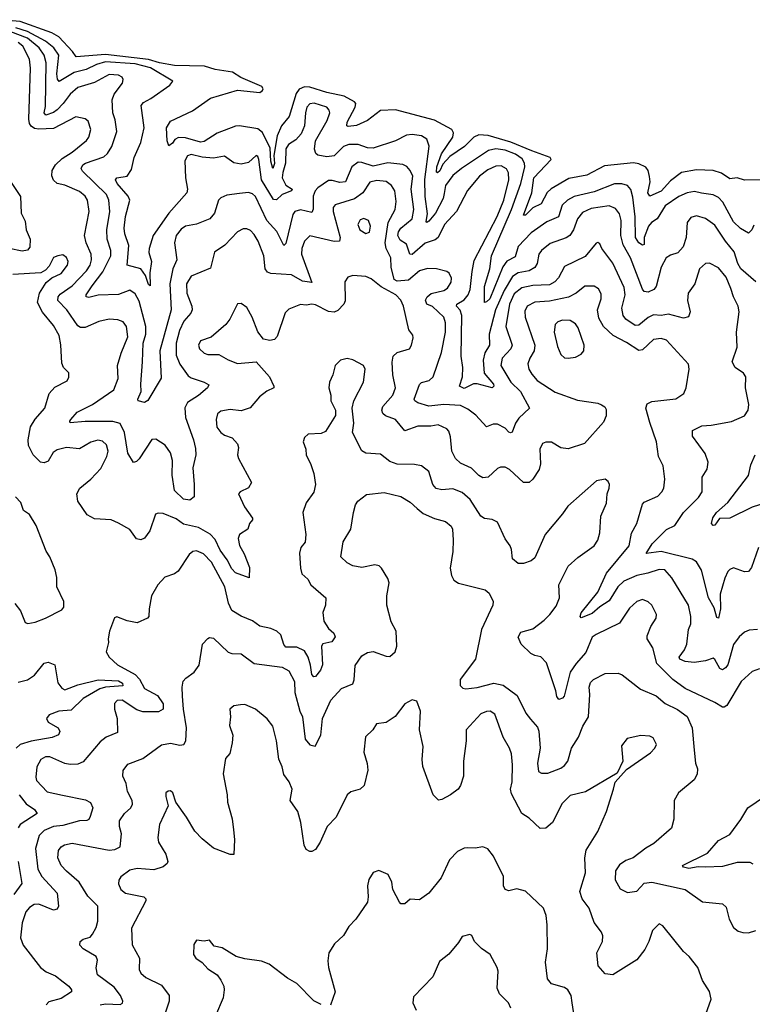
# Model space of a CAD drawing. Extents: x 2133461 to 2293071, y 753526 to 916327.
# Tile 195 of 256: x 2152392 to 2156336, y 877507 to 882807. Entities that reach past the tile are written whole.
import ezdxf

# ---------------------------------------------------------------- set-up
doc = ezdxf.new("R2010")
doc.units = 0

msp = doc.modelspace()

# ---------------------------------------------------------------- linework, layer by layer
at = {"layer": '0CON10XD'}
for points in [[(2156395, 881945.6), (2156295, 881942.9), (2156255, 881955.6), (2156215, 881949.4), (2156170.9, 881980.9), (2156125, 881994.7), (2156035, 881998.7), (2155955.2, 881984.8), (2155895, 881939.2), (2155845, 881883.7), (2155785, 881857.5), (2155774, 881875), (2155786.4, 881933.6), (2155783.6, 881963.6), (2155775.9, 881995.9), (2155762.8, 882012.8), (2155725, 882031.1), (2155696.2, 882036.2), (2155540.5, 882019.5), (2155445, 881969.8), (2155347.7, 881952.3), (2155253, 881897), (2155232.8, 881877.2), (2155198.8, 881815), (2155155.2, 881794.8), (2155115, 881753.8), (2155105, 881754), (2155150, 881875), (2155159.9, 881955), (2155254, 882055), (2155248, 882065), (2155148.6, 882101.4), (2155036.8, 882146.8), (2154915, 882183.5), (2154863.3, 882186.7), (2154837.1, 882175), (2154787.8, 882125), (2154708.8, 882071.2), (2154670.4, 882029.6), (2154655, 881993.6), (2154641.8, 881981.8), (2154636.9, 881986.9), (2154638.9, 882015), (2154663.9, 882085), (2154724.7, 882175), (2154727.6, 882197.6), (2154718.5, 882215), (2154625, 882266.2), (2154415, 882321.1), (2154335, 882317.1), (2154265, 882264.4), (2154205, 882236.5), (2154161.1, 882231.1), (2154154.3, 882235), (2154154.5, 882254.5), (2154197.7, 882335), (2154201.5, 882355), (2154195, 882364.3), (2154138.9, 882395), (2154045, 882414.2), (2153955, 882443.7), (2153925, 882444.8), (2153897.3, 882432.7), (2153881, 882409), (2153842.8, 882285), (2153801.2, 882235), (2153778.4, 882181.6), (2153759.7, 882075), (2153765, 882032.5), (2153755, 882006), (2153744.1, 882045), (2153741, 882115), (2153699.9, 882199.9), (2153675, 882219.4), (2153576, 882236), (2153555, 882233.5), (2153455, 882195.8), (2153385, 882150.2), (2153365, 882148.2), (2153285, 882171.3), (2153247.8, 882172.2), (2153227.5, 882162.5), (2153215, 882142.5), (2153195, 882127.5), (2153186, 882155), (2153182.7, 882225), (2153205, 882260.8), (2153323.6, 882316.4), (2153418.8, 882385), (2153565, 882426.8), (2153685, 882414.5), (2153699.2, 882425), (2153702.5, 882435), (2153696.4, 882446.4), (2153582.5, 882495), (2153537.5, 882525), (2153445, 882537.8), (2153386.5, 882556.5), (2153225, 882560.2), (2153145, 882574.3), (2153085, 882592.8), (2152855, 882618.6), (2152696.2, 882606.2), (2152676, 882636), (2152604.1, 882714.1), (2152566, 882736), (2152395, 882796.5), (2152285, 882806.7)], [(2156355, 881395.6), (2156275, 881465.4), (2156258.6, 881495), (2156237.9, 881557.9), (2156191.2, 881615), (2156135, 881701.2), (2156085, 881736), (2156035, 881750.4), (2156005, 881741.5), (2155986.2, 881715), (2155979.7, 881635), (2155963.9, 881585), (2155935, 881551.1), (2155895, 881540), (2155873.1, 881525), (2155846.2, 881475), (2155819.5, 881370.5), (2155805.7, 881355), (2155775, 881340), (2155755, 881343.1), (2155745.8, 881355.8), (2155681, 881525), (2155640.2, 881595), (2155627.7, 881645), (2155631.1, 881725), (2155621.4, 881761.4), (2155599.8, 881789.8), (2155565, 881804.7), (2155469.3, 881790.7), (2155421.7, 881768.3), (2155395.9, 881735), (2155373.5, 881675), (2155354, 881646), (2155335, 881632.5), (2155247.8, 881602.2), (2155200.8, 881565), (2155187.7, 881545), (2155177.7, 881495), (2155165, 881472.1), (2155135.2, 881454.8), (2155075.2, 881444.8), (2155045, 881423.6), (2155000.5, 881349.5), (2154954.2, 881245), (2154919.5, 881115), (2154921.4, 881055), (2154895.7, 881014.3), (2154888.2, 880975), (2154893.5, 880905), (2154943.6, 880845), (2154945.3, 880834.7), (2154935, 880824.7), (2154855, 880847.5), (2154835, 880846.1), (2154785, 880821.3), (2154760, 880835), (2154776.7, 880885), (2154777.3, 880935), (2154768.7, 880995), (2154772.5, 881215), (2154764, 881244), (2154743.5, 881265), (2154745.5, 881275), (2154785, 881299.5), (2154806.8, 881325), (2154816.9, 881355), (2154828.9, 881451.1), (2154839.5, 881510.5), (2154962.4, 881747.6), (2154997.9, 881835), (2155024.8, 881945), (2155023.3, 881983.3), (2155013.8, 882003.8), (2154985, 882019.7), (2154955, 882017.5), (2154911.7, 881998.3), (2154868.2, 881965), (2154803, 881887), (2154744.1, 881775), (2154678.6, 881705), (2154645.6, 881634.4), (2154628.7, 881621.3), (2154575, 881603.4), (2154505, 881542.3), (2154491.8, 881545), (2154475, 881598.2), (2154440.4, 881620.4), (2154428.1, 881645), (2154432.1, 881665), (2154445.1, 881684.9), (2154505.7, 881735), (2154513.8, 881785), (2154500.3, 881895), (2154508.2, 881965), (2154495, 881995.6), (2154477.4, 882017.4), (2154455, 882026.7), (2154375, 882036.5), (2154295, 882018.8), (2154235, 882038.8), (2154215, 882039.4), (2154180.9, 882015), (2154145.7, 881934.3), (2154115, 881929.7), (2154075, 881942), (2154055, 881941.5), (2153997.6, 881902.4), (2153983.4, 881885), (2153972.8, 881857.2), (2153972.6, 881787.4), (2153965, 881768.6), (2153905, 881783.4), (2153873.3, 881775), (2153862.7, 881757.3), (2153825, 881602.5), (2153815, 881592), (2153776.8, 881666.8), (2153722, 881725), (2153661.2, 881855), (2153645, 881869.6), (2153625, 881876.9), (2153575, 881871.8), (2153507, 881863), (2153475, 881848.6), (2153463.1, 881835), (2153440.8, 881765), (2153415.5, 881735), (2153345, 881705.3), (2153284.8, 881695.2), (2153261.5, 881678.5), (2153235.3, 881645), (2153225.3, 881605), (2153238.5, 881515), (2153216.9, 881465), (2153201, 881385), (2153208.1, 881245), (2153146.5, 881025), (2153153.6, 880876.4), (2153082.7, 880757.3), (2153064.3, 880745.7), (2153030.8, 880755), (2153028.1, 880765), (2153047.1, 880805), (2153044.6, 880844.6), (2153054.1, 880965), (2153057.7, 881065), (2153071.1, 881115), (2153072.4, 881155), (2153035, 881291.4), (2153015, 881331.5), (2152985, 881350.4), (2152925, 881328.2), (2152815, 881323.3), (2152765, 881312), (2152750.8, 881315), (2152750.9, 881325), (2152782.8, 881375), (2152839.9, 881450.1), (2152882.5, 881535), (2152883.7, 881565), (2152863.1, 881625), (2152860.8, 881675), (2152878.6, 881775), (2152871.8, 881835), (2152859.5, 881865), (2152730.7, 881990.7), (2152723.1, 882005), (2152732.5, 882025), (2152746.4, 882035), (2152845, 882069.2), (2152865, 882086.5), (2152888.4, 882125), (2152914.7, 882205), (2152907.1, 882267.1), (2152894.1, 882305), (2152890.4, 882375), (2152900.9, 882405), (2152945.5, 882465), (2152950, 882485), (2152945, 882496.9), (2152925, 882508.5), (2152875, 882512.5), (2152795, 882467.9), (2152705, 882442.6), (2152663.7, 882406.3), (2152627.4, 882355), (2152595, 882322.4), (2152575, 882307.3), (2152533.2, 882293.2), (2152523.8, 882305), (2152531.3, 882338.7), (2152534.8, 882575), (2152523.5, 882615), (2152496.6, 882655), (2152435, 882707.1), (2152345, 882741.8)], [(2153977.7, 882357.7), (2153955, 882354.6), (2153938.4, 882335), (2153930.3, 882305), (2153925.3, 882234.7), (2153908.4, 882191.6), (2153879.4, 882160.6), (2153839.6, 882135), (2153825, 882112), (2153823.8, 882035), (2153808.4, 881985), (2153806.2, 881955), (2153825, 881915.2), (2153858.8, 881895), (2153855.6, 881885), (2153805.7, 881865), (2153775, 881837), (2153758.7, 881838.7), (2153694.3, 881945), (2153679.2, 882055), (2153675, 882070), (2153665, 882075.8), (2153625, 882038.6), (2153585, 882028.5), (2153545, 882035.6), (2153495, 882072.9), (2153435, 882061.1), (2153375, 882066.8), (2153315, 882081.5), (2153295, 882074.4), (2153282.2, 882047.8), (2153285.4, 881955), (2153295.5, 881895), (2153292.2, 881875), (2153195, 881766.1), (2153111.1, 881645), (2153089.3, 881575), (2153087, 881553), (2153101.6, 881505), (2153093.8, 881445), (2153095, 881374), (2153085, 881380.8), (2153070.2, 881430.2), (2153045.2, 881465.2), (2152971.9, 881485), (2152980.9, 881590.9), (2152958.8, 881655), (2152954.8, 881685), (2152962.9, 881747.1), (2152985.3, 881835.3), (2152977, 881857), (2152917.9, 881925), (2152908.5, 881945), (2152915, 881955.4), (2152970.8, 881965), (2152995, 882000), (2153009.2, 882065), (2153044.7, 882145), (2153062.1, 882225), (2153046.5, 882345), (2153059.3, 882360.7), (2153098.2, 882381.8), (2153201.2, 882455), (2153216.2, 882475), (2153096.9, 882546.9), (2153015, 882569.5), (2152855, 882579.1), (2152805.3, 882564.7), (2152750.9, 882539.1), (2152685, 882523.1), (2152605, 882473.8), (2152595.7, 882485.7), (2152592.8, 882515), (2152602.6, 882615), (2152576, 882655), (2152531.1, 882691.1), (2152435, 882742.6), (2152372.6, 882762.6)], [(2156370, 879965), (2156331.9, 879858.1), (2156315, 879836.2), (2156295, 879835.8), (2156235, 879856.2), (2156215, 879848), (2156205, 879836.2), (2156188.3, 879801.7), (2156164.1, 879715), (2156165.3, 879635.3), (2156155, 879586.2), (2156145, 879590), (2156131.4, 879641.4), (2156100.7, 879695), (2156063.6, 879843.6), (2156035, 879888.9), (2156012.5, 879902.5), (2155845, 879945.2), (2155764, 879934), (2155797.7, 879985), (2155875, 880062.7), (2155919.2, 880085), (2155966, 880154), (2156046.9, 880235), (2156066.4, 880265), (2156065.8, 880345), (2156092.8, 880387.2), (2156098.9, 880425), (2156082.5, 880472.5), (2156014, 880565), (2156013.8, 880595), (2156065, 880621.5), (2156115, 880623.8), (2156225, 880644.6), (2156295, 880674.3), (2156313.1, 880705), (2156316.7, 880735), (2156300, 880825), (2156300.6, 880885), (2156289.2, 880905), (2156244, 880935), (2156228.1, 880965), (2156255.5, 881045), (2156251.5, 881125), (2156265.4, 881235), (2156259.6, 881265), (2156234.3, 881314.3), (2156220.5, 881360.5), (2156195, 881420), (2156155, 881470.6), (2156105.5, 881495.5), (2156085, 881494.3), (2156051.9, 881465), (2156027.3, 881385), (2155990.6, 881335), (2155987.5, 881295), (2156001.5, 881235), (2155991.9, 881208.1), (2155965, 881199.4), (2155885, 881222.5), (2155845, 881214.7), (2155805, 881218.6), (2155775, 881204.7), (2155725, 881162.1), (2155705, 881161.1), (2155655.5, 881195), (2155640.4, 881215), (2155634.7, 881254.7), (2155652.7, 881325), (2155646.2, 881365), (2155586.3, 881496.3), (2155527.1, 881575), (2155515, 881600), (2155505, 881606.7), (2155495, 881603.8), (2155437.4, 881532.6), (2155325, 881478.9), (2155293.1, 881416.9), (2155272.7, 881395), (2155245, 881379.7), (2155155, 881376.4), (2155095, 881363.5), (2155055, 881331.4), (2155028.3, 881275), (2155010.2, 881155), (2155044.3, 881055), (2155036.6, 881035), (2154990.3, 880985), (2154983.1, 880945), (2155036.7, 880855), (2155088.8, 880805), (2155137.1, 880715), (2155078.6, 880661.4), (2155061.4, 880635), (2155042.9, 880587.1), (2155035, 880582.2), (2155025, 880587.5), (2155005, 880607.7), (2154965, 880629.2), (2154940.4, 880629.6), (2154905, 880616), (2154848, 880678), (2154805, 880709.8), (2154765, 880730.2), (2154675, 880736.2), (2154595, 880727.3), (2154535, 880743.9), (2154519.5, 880755), (2154516.2, 880765), (2154545, 880844), (2154555, 880854.4), (2154596, 880865), (2154618.1, 880885), (2154663.8, 881015), (2154685.3, 881125), (2154684.7, 881175), (2154675.3, 881205), (2154615, 881263.8), (2154585, 881275.6), (2154577.6, 881297.6), (2154586.2, 881315), (2154607.5, 881332.5), (2154675, 881349.1), (2154695, 881361.1), (2154715, 881393.8), (2154717.8, 881415), (2154705, 881442), (2154692.2, 881452.2), (2154635.4, 881465.4), (2154586.9, 881466.9), (2154545, 881455.3), (2154485.5, 881404.5), (2154425, 881400.2), (2154408.2, 881408.2), (2154392.3, 881475), (2154391, 881525), (2154365.7, 881575.7), (2154359.5, 881605), (2154376.2, 881715), (2154412.9, 881785), (2154419, 881829), (2154412.7, 881885), (2154394.8, 881914.8), (2154365, 881935.3), (2154315, 881941.6), (2154278, 881932), (2154239.1, 881875), (2154195, 881843.2), (2154090.1, 881809.9), (2154080.8, 881795), (2154080.6, 881775), (2154118, 881635), (2154114.6, 881615.4), (2154085, 881612.9), (2153955, 881642.5), (2153926.2, 881615), (2153910.8, 881575), (2153909.7, 881545), (2153965, 881392.2), (2153915, 881400), (2153855, 881433.4), (2153745, 881440.5), (2153727.1, 881447.1), (2153714.6, 881465), (2153706.2, 881536.2), (2153676.6, 881615), (2153655, 881650), (2153635, 881671.5), (2153615, 881681.1), (2153595, 881680.6), (2153564.7, 881665.3), (2153496.2, 881593.8), (2153440.8, 881555), (2153420.5, 881469.5), (2153315, 881426.8), (2153290.3, 881385), (2153292.9, 881335), (2153320, 881265), (2153321.2, 881245), (2153313.6, 881226.4), (2153276.4, 881183.6), (2153253.4, 881133.4), (2153235.7, 881065), (2153235, 881001.2), (2153255, 880953.3), (2153300.3, 880890.3), (2153315, 880878.9), (2153386.2, 880855), (2153410.7, 880840.7), (2153403.1, 880825), (2153355, 880784.5), (2153295, 880747.1), (2153282.1, 880717.9), (2153285.4, 880665), (2153328.5, 880545), (2153338.8, 880498.8), (2153340.4, 880465), (2153324.4, 880395), (2153332.3, 880305), (2153332.3, 880237.7), (2153309.1, 880220.9), (2153275, 880225.5), (2153225, 880272.1), (2153214.1, 880355), (2153214.2, 880435), (2153203.6, 880475), (2153175, 880516), (2153125, 880548.5), (2153103.2, 880546.8), (2153035, 880442.5), (2153022.1, 880427.9), (2153005, 880424), (2152975, 880473.8), (2152957.5, 880585), (2152932.9, 880632.9), (2152893.8, 880643.8), (2152745, 880644.3), (2152665, 880636.7), (2152661.9, 880645), (2152667.8, 880655), (2152702.5, 880695), (2152785, 880735.5), (2152899.6, 880815), (2152922.7, 880875), (2152918.9, 880945), (2152938.9, 881011.1), (2152975, 881100), (2152967.1, 881155), (2152950.2, 881180.2), (2152921.3, 881191.3), (2152875, 881195.3), (2152818, 881182), (2152745, 881150), (2152719.3, 881149.3), (2152705, 881158.5), (2152646.4, 881245), (2152598.4, 881295), (2152600.5, 881315), (2152610.6, 881329.4), (2152675, 881373.9), (2152751.8, 881455), (2152771.1, 881485), (2152779.5, 881515), (2152777.6, 881545), (2152750.3, 881605), (2152742, 881645), (2152766.6, 881775), (2152757.5, 881835), (2152745, 881856.2), (2152715, 881882.3), (2152635, 881915.3), (2152594.8, 881924.8), (2152575, 881943.6), (2152565, 881966.7), (2152566.5, 881995), (2152585.3, 882025), (2152621.3, 882058.7), (2152675, 882093.8), (2152752.9, 882157.1), (2152765.5, 882175), (2152775.5, 882215), (2152760.8, 882260.8), (2152745, 882273.5), (2152695, 882283.5), (2152575, 882220.4), (2152495, 882217.5), (2152471.9, 882221.9), (2152453.8, 882233.8), (2152445, 882247.1), (2152441.1, 882271.1), (2152450.5, 882545), (2152444.8, 882594.8), (2152408.6, 882665), (2152385, 882683.7)], [(2156345, 881700), (2156333.1, 881675), (2156315, 881657.5), (2156272.4, 881682.4), (2156235, 881718), (2156176.8, 881825), (2156155, 881850.3), (2156125, 881864.7), (2156062.8, 881872.8), (2156025, 881881.8), (2155985, 881874.1), (2155941.1, 881855), (2155867.7, 881805), (2155824.7, 881735.3), (2155794.4, 881715), (2155777.8, 881695), (2155753.5, 881635), (2155754.1, 881595.9), (2155745, 881592.7), (2155725, 881606.2), (2155707.1, 881635), (2155705.7, 881745), (2155692.2, 881852.2), (2155681.9, 881891.9), (2155664.1, 881914.1), (2155634.1, 881924.1), (2155595, 881923.5), (2155485, 881880), (2155376.9, 881855), (2155341.5, 881835), (2155312.3, 881807.7), (2155292.7, 881745), (2155231, 881719), (2155145, 881659.1), (2155075, 881586.4), (2155059.1, 881530.9), (2155015, 881506.8), (2154993.3, 881476.7), (2154922.5, 881305), (2154905, 881287.5), (2154894, 881285), (2154895, 881370), (2154922.5, 881465), (2154933, 881535), (2155040.5, 881785), (2155089.3, 881925), (2155110.9, 882015), (2155109.8, 882035), (2155097.2, 882057.2), (2155062.3, 882082.3), (2155005, 882105.2), (2154955, 882112.3), (2154916.5, 882103.5), (2154770, 882005), (2154725, 881967.9), (2154685, 881914.4), (2154678.1, 881871.9), (2154672.7, 881845), (2154631.3, 881765), (2154595, 881723.2), (2154585, 881715.8), (2154580.8, 881720.8), (2154587.6, 881762.4), (2154574.5, 881855), (2154573, 881947), (2154596.6, 882126.6), (2154585, 882164.3), (2154555, 882181.5), (2154505, 882188.9), (2154475, 882184.6), (2154415, 882154.6), (2154295, 882115.3), (2154265, 882116.5), (2154215, 882134.3), (2154165, 882134.3), (2154135, 882123.3), (2154085, 882074.6), (2154045, 882069.3), (2153997.4, 882077.4), (2153986.7, 882086.7), (2153980.2, 882110.2), (2153984.5, 882155), (2154048.4, 882265), (2154061.8, 882305), (2154058.9, 882318.9), (2154045.6, 882335.6), (2153977.7, 882357.7)], [(2152328.2, 881958.2), (2152396.6, 881855), (2152401.3, 881765), (2152422.3, 881722.3), (2152428, 881675), (2152448.2, 881625), (2152448, 881582), (2152434.1, 881565.9), (2152405, 881560.4), (2152335, 881574.7)], [(2154255, 881655.8), (2154275, 881663.8), (2154281.5, 881695), (2154270.8, 881725), (2154245, 881736.9), (2154225, 881729.2), (2154213.5, 881705), (2154224.4, 881675), (2154255, 881655.8)], [(2156365, 879524.4), (2156319.1, 879520.9), (2156295, 879510), (2156265.4, 879484.6), (2156235, 879444.3), (2156204.4, 879335), (2156192.3, 879317.7), (2156175, 879308.1), (2156161.4, 879315), (2156135, 879363.3), (2156125, 879369.4), (2156083.7, 879356.3), (2156022.8, 879347.2), (2155975, 879352.6), (2155946.9, 879365), (2155942.5, 879375), (2155971.6, 879415), (2155984.1, 879445), (2155993.5, 879525), (2156005.6, 879555), (2156004.5, 879595), (2155992.1, 879655), (2155902.8, 879802.8), (2155865.6, 879845), (2155835, 879846.7), (2155773.1, 879826.9), (2155715, 879814.8), (2155645, 879784.3), (2155613.2, 879755), (2155565, 879678.9), (2155515, 879646.3), (2155475, 879610.7), (2155415, 879588), (2155410, 879595), (2155415.6, 879615), (2155504.5, 879725), (2155551.7, 879828.3), (2155673.3, 879975), (2155686.2, 880043.8), (2155714.3, 880095), (2155745, 880198.8), (2155755, 880209.2), (2155828.3, 880241.7), (2155850, 880265), (2155859.4, 880285), (2155865.7, 880334.3), (2155855.5, 880405.5), (2155831.5, 880455), (2155821.1, 880535), (2155785, 880638.8), (2155763.1, 880715), (2155771.1, 880738.9), (2155795, 880751.1), (2155925, 880765.6), (2155966.9, 880795), (2155980.4, 880825), (2155996.4, 880925), (2155992, 880952), (2155875, 881081.5), (2155845, 881090.4), (2155805, 881086.2), (2155745, 881030), (2155725, 881026.5), (2155659.3, 881069.3), (2155586.4, 881106.4), (2155534.6, 881155), (2155509.7, 881199.7), (2155503.5, 881245), (2155522.1, 881305), (2155521.8, 881331.8), (2155507.8, 881357.8), (2155485, 881371.9), (2155435, 881372.2), (2155388.1, 881335), (2155346, 881314), (2155245, 881292.2), (2155165, 881286.6), (2155124.3, 881265.7), (2155112.6, 881237.4), (2155114, 881205), (2155165.3, 881055), (2155162.7, 881025), (2155138.2, 880985), (2155128.2, 880955), (2155133.8, 880925), (2155148.7, 880898.7), (2155177.8, 880865), (2155275, 880802.7), (2155395, 880759.4), (2155505, 880742.5), (2155524.5, 880734.5), (2155542.5, 880722.5), (2155549.2, 880709.2), (2155549.2, 880675), (2155535, 880640), (2155433.8, 880525), (2155345, 880497.3), (2155305, 880502.2), (2155255, 880532.5), (2155225, 880532.9), (2155206.2, 880525), (2155193.3, 880495), (2155195.6, 880415.6), (2155189.4, 880385), (2155155, 880334), (2155135, 880315.8), (2155105, 880315.7), (2155030, 880385), (2155005, 880397.5), (2154981.5, 880398.5), (2154965, 880390.6), (2154915, 880344.3), (2154885, 880341.5), (2154864.2, 880354.2), (2154825, 880393.5), (2154765, 880420.6), (2154738.9, 880445), (2154718.5, 880485), (2154711.5, 880561.5), (2154702.4, 880592.4), (2154691.2, 880605), (2154645, 880626.5), (2154605, 880618.9), (2154535, 880618.6), (2154465, 880594.5), (2154415, 880654.5), (2154362, 880675), (2154346.9, 880686.9), (2154341.5, 880705), (2154347.1, 880725), (2154400.4, 880785), (2154416.1, 880825), (2154400.6, 880895), (2154396.7, 880963.3), (2154402.5, 880995), (2154424.7, 881015.3), (2154490, 881035), (2154501.9, 881055), (2154510.8, 881095), (2154508.3, 881108.3), (2154486.6, 881136.6), (2154458, 881265), (2154445, 881297.1), (2154416.9, 881325), (2154338.8, 881368.8), (2154285, 881411.4), (2154255, 881424.3), (2154185, 881429.2), (2154158.8, 881421.2), (2154142.9, 881395), (2154145, 881293.3), (2154136.7, 881275), (2154105, 881240.6), (2154085, 881231.8), (2154055, 881235.5), (2153985, 881272.2), (2153965, 881276.4), (2153935, 881270), (2153905, 881273.8), (2153840.6, 881249.4), (2153821.1, 881228.9), (2153778.8, 881101.2), (2153765, 881086.2), (2153739.5, 881080.5), (2153705, 881088), (2153675, 881126), (2153644.2, 881205.8), (2153615, 881257.1), (2153585, 881278.8), (2153565, 881277.5), (2153524.3, 881195), (2153503, 881167), (2153422.9, 881097.1), (2153365, 881078.1), (2153354.5, 881055), (2153360.6, 881035), (2153385, 881011.1), (2153405, 881004.5), (2153464.1, 881004.1), (2153515.3, 880975.3), (2153565, 880955.5), (2153665, 880965.8), (2153737.5, 880885), (2153761.2, 880835), (2153760, 880825), (2153722.8, 880807.2), (2153684, 880776), (2153632.8, 880717.2), (2153585, 880700.6), (2153525, 880708.2), (2153475, 880700), (2153458.1, 880685), (2153449.6, 880655), (2153454, 880614), (2153475, 880585.7), (2153495, 880570), (2153536.4, 880556.4), (2153564.4, 880524.4), (2153570, 880505), (2153564.4, 880465), (2153571.1, 880445), (2153640, 880315), (2153625, 880287.5), (2153580, 880265), (2153571.2, 880255), (2153602.5, 880185), (2153645.9, 880124.1), (2153646.2, 880115), (2153628.8, 880095), (2153620.8, 880065), (2153575.7, 880035), (2153568.2, 880015), (2153576, 879976), (2153601.7, 879931.7), (2153628.9, 879858.9), (2153627, 879803), (2153555, 879830), (2153535, 879850.9), (2153510.1, 879900.1), (2153471.8, 879951.8), (2153445, 880008.2), (2153418.3, 880038.3), (2153355, 880073.3), (2153275, 880091.3), (2153235, 880120.9), (2153165, 880148.9), (2153138.8, 880151.2), (2153124.4, 880145.6), (2153092.9, 880055), (2153065, 880016.2), (2153045, 880008), (2153022.1, 880012.1), (2152985, 880062.5), (2152925, 880097.1), (2152885, 880114.2), (2152795, 880119.4), (2152755, 880141.9), (2152704.7, 880214.7), (2152700.6, 880255), (2152715.6, 880285), (2152775, 880333.3), (2152829.4, 880390.6), (2152862.3, 880455), (2152868.4, 880485), (2152859.1, 880519.1), (2152838.4, 880538.4), (2152813.8, 880543.8), (2152775, 880532.7), (2152715, 880497.5), (2152645, 880503.5), (2152595, 880491.9), (2152573, 880477), (2152545, 880430), (2152525, 880421.2), (2152505, 880424.3), (2152464.3, 880464.3), (2152440.4, 880515), (2152438.2, 880545), (2152450.7, 880615), (2152475, 880656.5), (2152528.5, 880715), (2152551.4, 880795), (2152581.3, 880828.7), (2152647.3, 880862.7), (2152657.7, 880882.3), (2152656.8, 880906.8), (2152629.2, 880935), (2152618.9, 880958.9), (2152614, 881056), (2152605, 881107.1), (2152575, 881160), (2152515, 881232.9), (2152488.1, 881285), (2152500, 881335), (2152535, 881392.5), (2152565, 881418), (2152615, 881440.5), (2152649.5, 881485), (2152653.3, 881505), (2152645, 881527.1), (2152625, 881540.8), (2152597.5, 881535), (2152575, 881527.5), (2152550.5, 881479.5), (2152531.8, 881458.2), (2152506.1, 881443.9), (2152355.3, 881435.3)], [(2155345, 880984.4), (2155385, 880990.6), (2155415, 881006), (2155430, 881025), (2155431.9, 881055), (2155398.3, 881148.3), (2155385, 881169.2), (2155355, 881188.5), (2155315, 881190), (2155289.1, 881180.9), (2155275, 881165.8), (2155269.2, 881125), (2155288.1, 881048.1), (2155305.4, 881005.4), (2155325, 880987.1), (2155345, 880984.4)], [(2154936.7, 880116.7), (2154895, 880121.4), (2154875, 880134.3), (2154818, 880225), (2154775, 880262.7), (2154725, 880281.8), (2154665, 880276.8), (2154634.3, 880284.3), (2154617.1, 880305), (2154595.5, 880375), (2154556, 880406), (2154517.4, 880412.6), (2154424.1, 880414.1), (2154385, 880429.4), (2154335, 880468.6), (2154255, 880473.6), (2154235, 880485.6), (2154184.5, 880585), (2154190.9, 880635), (2154183.1, 880715), (2154191.4, 880755), (2154243.5, 880855), (2154251.4, 880925), (2154243.3, 880945), (2154185, 880976), (2154155, 880982.5), (2154120, 880975), (2154091.2, 880945), (2154078.6, 880895), (2154060, 880855), (2154057.1, 880825), (2154067.5, 880785), (2154067.5, 880755), (2154093.3, 880705), (2154093.3, 880676.7), (2154039.1, 880590.9), (2154015, 880578.6), (2153945, 880576.2), (2153925, 880558.8), (2153917.8, 880535), (2153932.2, 880495), (2153935, 880463.3), (2153958.7, 880418.7), (2153975.6, 880365), (2153985.6, 880305), (2153975, 880263.3), (2153933.9, 880206.1), (2153917.1, 880155), (2153932.5, 880035), (2153930, 879995), (2153905.8, 879965), (2153898.9, 879935), (2153904.2, 879855), (2153912, 879825), (2153944.3, 879795), (2153960.6, 879765), (2154041.2, 879695), (2154039.2, 879655), (2154024.4, 879615.6), (2154029.5, 879569.5), (2154055, 879530), (2154083.8, 879505), (2154091.2, 879485), (2154072.2, 879457.8), (2154025, 879446.7), (2154017.5, 879435), (2154022.5, 879335), (2154012.3, 879305), (2153985, 879271.4), (2153975, 879269.2), (2153965, 879282), (2153958, 879332), (2153945.8, 879375), (2153925, 879410), (2153885, 879429.1), (2153825, 879429.5), (2153814.2, 879444.2), (2153798.5, 879495), (2153777.5, 879515), (2153745, 879530), (2153685, 879543.1), (2153645, 879571.4), (2153585.5, 879595.5), (2153535, 879626.9), (2153515.7, 879665.7), (2153496.9, 879755), (2153425, 879887.5), (2153382.4, 879932.4), (2153345, 879947.9), (2153325, 879944.5), (2153305, 879928.1), (2153245, 879839.2), (2153225, 879824.3), (2153174.6, 879805.4), (2153135.5, 879764.5), (2153102.9, 879705), (2153088.6, 879635), (2153087.5, 879595), (2153080, 879585), (2153025, 879561.2), (2152970.7, 879570.7), (2152915, 879592.5), (2152903.3, 879586.7), (2152876, 879515), (2152868.8, 879475), (2152871.2, 879455), (2152858.8, 879405), (2152873.8, 879375), (2152919.2, 879335), (2153015, 879282.5), (2153037.9, 879257.9), (2153065, 879207.1), (2153135, 879169.3), (2153164.1, 879125), (2153164.6, 879095.4), (2153139.3, 879080.7), (2153055, 879081), (2153022.3, 879092.3), (2152945, 879143.3), (2152917, 879143), (2152902.9, 879127.1), (2152902.5, 879095), (2152918.1, 879045), (2152919.7, 878970.3), (2152857.5, 878945), (2152825, 878920.5), (2152735, 878813.1), (2152705, 878799.5), (2152665, 878797.1), (2152635, 878802.9), (2152555, 878839.4), (2152531.3, 878838.7), (2152506.5, 878825), (2152485.3, 878785), (2152479.2, 878729.2), (2152482.7, 878712.7), (2152540.3, 878650.3), (2152622.9, 878632.9), (2152746.9, 878606.9), (2152772.8, 878592.8), (2152785.5, 878565), (2152772.5, 878517.5), (2152765, 878502), (2152753.3, 878496.7), (2152715, 878494.1), (2152625, 878470.4), (2152575, 878464.2), (2152525, 878441.8), (2152497.5, 878415), (2152477.8, 878345), (2152489.7, 878235), (2152512, 878195), (2152593.6, 878105), (2152602.2, 878035), (2152595, 878019.2), (2152575, 878013.5), (2152495, 878046.8), (2152470.8, 878045), (2152445, 878029.1), (2152425.3, 878004.7), (2152406.4, 877945), (2152397.5, 877865), (2152411.8, 877825), (2152503.9, 877705), (2152535, 877681.1), (2152585, 877660.5), (2152627.3, 877627.3), (2152657.8, 877605), (2152671.4, 877585), (2152670.8, 877575), (2152615, 877538.9), (2152549.5, 877520.5), (2152535.6, 877505)], [(2156415, 880208.8), (2156335, 880183.5), (2156215, 880124.1), (2156158.9, 880121.1), (2156135, 880086.2), (2156125, 880084.2), (2156115.9, 880095.9), (2156124.4, 880125), (2156142.7, 880155), (2156205, 880208.6), (2156315, 880354), (2156328.7, 880411.3), (2156352.5, 880465)], [(2156375, 879312.1), (2156335, 879298.5), (2156275.6, 879245), (2156198.6, 879115), (2156185, 879105.8), (2156175, 879107.1), (2156135, 879131.9), (2155975, 879207.3), (2155908.5, 879255), (2155822, 879342), (2155800.6, 879425), (2155770, 879475), (2155769.4, 879490.6), (2155790.2, 879539.8), (2155818.9, 879585), (2155820, 879605), (2155795.6, 879655), (2155775, 879674.3), (2155745, 879686.7), (2155714, 879675), (2155675, 879640), (2155621.8, 879558.2), (2155495, 879498.5), (2155475, 879482.9), (2155439.4, 879400.6), (2155387.7, 879342.3), (2155355, 879294.3), (2155322.9, 879165), (2155315, 879154.2), (2155295, 879148), (2155283.3, 879163.3), (2155278.6, 879195), (2155228.5, 879345), (2155198, 879378), (2155165, 879383.9), (2155144.8, 879394.8), (2155091.6, 879445), (2155076.2, 879483.8), (2155090.6, 879509.4), (2155155, 879528.9), (2155215.4, 879575), (2155246.9, 879605), (2155279.6, 879650.4), (2155298.2, 879695), (2155294.4, 879765), (2155344.3, 879865.7), (2155397.5, 879912.5), (2155484.6, 879975.4), (2155505.4, 880004.6), (2155515.3, 880044.7), (2155521.1, 880135), (2155550.6, 880205), (2155555.7, 880255), (2155565.8, 880285), (2155568, 880305), (2155561.2, 880321.2), (2155543.8, 880333.8), (2155496.7, 880325), (2155342.4, 880187.6), (2155315, 880146.2), (2155221.9, 880035), (2155165, 879910.8), (2155146, 879895), (2155105, 879880.6), (2155075, 879880.6), (2155046, 879905), (2155040.8, 879955), (2155032.5, 879975), (2155005, 880012), (2154965, 880102), (2154936.7, 880116.7)], [(2154193, 879253), (2154198.7, 879331.3), (2154235, 879382.3), (2154265, 879400.4), (2154295, 879406.9), (2154365, 879380.6), (2154385, 879380), (2154414.3, 879405), (2154423.1, 879435), (2154420, 879515), (2154391.9, 879565), (2154369.2, 879655), (2154368.6, 879705), (2154381.5, 879775), (2154375, 879798.8), (2154340.8, 879855), (2154327.5, 879867.5), (2154305, 879873.1), (2154235, 879858.9), (2154185, 879867.8), (2154155, 879883.3), (2154121.9, 879915), (2154134.5, 879995.5), (2154175.8, 880065), (2154188.6, 880155), (2154200.8, 880195), (2154213.3, 880215), (2154259.7, 880250.3), (2154355, 880262.2), (2154445, 880241.1), (2154495, 880209.4), (2154531.9, 880175), (2154565, 880148.8), (2154625, 880121.5), (2154685.4, 880105.4), (2154715, 880081.2), (2154721.9, 880065), (2154725.8, 880005), (2154724, 879945), (2154710, 879855), (2154717.5, 879815), (2154729.7, 879789.7), (2154754.4, 879774.4), (2154898.3, 879738.3), (2154919.7, 879719.7), (2154942, 879675), (2154939.2, 879655), (2154878.8, 879525), (2154846, 879365), (2154764, 879255), (2154763, 879223), (2154778.8, 879208.8), (2154795, 879204.3), (2154855, 879211.5), (2154945, 879236.3), (2154995.2, 879225.2), (2155069.8, 879169.8), (2155116.7, 879075), (2155142.1, 879042.1), (2155179.5, 878999.5), (2155186.7, 878976.7), (2155193.5, 878885), (2155180, 878805), (2155185, 878760), (2155200.7, 878750.7), (2155235, 878751.4), (2155305, 878778.9), (2155325, 878791.9), (2155343.8, 878815), (2155362.1, 878885), (2155400, 878945), (2155424.5, 879005), (2155453.8, 879055), (2155461.8, 879175), (2155458.5, 879215), (2155465, 879238.6), (2155481.4, 879255), (2155545, 879287.8), (2155615, 879290), (2155635, 879280.8), (2155734, 879204), (2155818.2, 879168.2), (2155866.9, 879126.9), (2155934, 879094), (2155985.6, 879055.6), (2156012.8, 878995), (2156022.5, 878875), (2156030.8, 878805), (2156041.2, 878775), (2156038.8, 878745), (2156023.3, 878715), (2155939.2, 878645), (2155915.8, 878605), (2155914.1, 878504.1), (2155900.6, 878455), (2155807, 878373), (2155762.2, 878347.8), (2155695, 878296.4), (2155655, 878281.5), (2155622.2, 878257.8), (2155599.4, 878225), (2155597.8, 878177.8), (2155625, 878129.2), (2155665, 878108.5), (2155714.5, 878115.5), (2155755, 878160), (2155795.4, 878164.6), (2155974.7, 878124.7), (2156068.2, 878058.2), (2156175, 878047.5), (2156195, 878030), (2156211.1, 877965), (2156235, 877921.2), (2156260.3, 877900.3), (2156286, 877894), (2156315, 877892.5), (2156355, 877904.3)], [(2152436.7, 879556.7), (2152475, 879564.4), (2152532, 879585), (2152618.8, 879631.2), (2152630, 879645), (2152630.8, 879675), (2152592, 879755), (2152592.5, 879805), (2152583.1, 879845), (2152555.5, 879915), (2152535, 879946), (2152481.8, 880085), (2152445, 880143.1), (2152413.1, 880165), (2152398.3, 880208.3), (2152369.1, 880239.1)], [(2152365.6, 879665), (2152396.9, 879625), (2152422, 879562), (2152436.7, 879556.7)], [(2152825, 877504), (2152855, 877509.7), (2152933.1, 877506.9), (2152946.1, 877513.9), (2152948.2, 877525), (2152935.4, 877555), (2152900.3, 877600.3), (2152811.4, 877665), (2152804.2, 877704.2), (2152812, 877745), (2152804, 877765), (2152733.8, 877805), (2152716.2, 877825), (2152718.8, 877845), (2152735, 877857.1), (2152771.1, 877868.9), (2152785, 877884), (2152805, 877921.2), (2152813.1, 877955), (2152813.3, 878035), (2152759.8, 878089.8), (2152713.1, 878165), (2152643.6, 878223.6), (2152616.5, 878255), (2152597.3, 878295), (2152600.9, 878335), (2152616, 878354), (2152634.2, 878365), (2152675, 878374.6), (2152875, 878337.7), (2152905, 878340.8), (2152932.9, 878355), (2152940, 878425), (2152929.5, 878465), (2152930.5, 878495), (2152955.9, 878534.1), (2152990, 878565), (2152999.1, 878585), (2152997.3, 878605), (2152972.4, 878652.4), (2152965.6, 878695), (2152948.5, 878735), (2152950, 878765), (2152975, 878800), (2153055, 878830), (2153155, 878903.2), (2153205, 878912.9), (2153255, 878901.4), (2153275.8, 878905), (2153286.7, 878925), (2153290.8, 878995), (2153273.8, 879095), (2153269.2, 879165), (2153267.5, 879215), (2153273.1, 879246.9), (2153286.6, 879263.4), (2153331.2, 879295), (2153357.9, 879332.1), (2153376.7, 879445), (2153405, 879476.7), (2153415, 879481.2), (2153435, 879478), (2153515, 879402.9), (2153535, 879395.6), (2153585, 879394), (2153655, 879341.4), (2153805, 879321.1), (2153841.7, 879301.7), (2153872.7, 879245), (2153874.2, 879185), (2153900.9, 879085), (2153915.5, 879055), (2153928.9, 878935), (2153955, 878904), (2153983.6, 878896.4), (2154014.4, 878955), (2154023.1, 879045), (2154067.5, 879145), (2154125, 879206.7), (2154185, 879232.9), (2154193, 879253)], [(2152385, 879240.9), (2152435, 879254), (2152471.7, 879278.3), (2152525, 879342.9), (2152545, 879349.5), (2152580.8, 879335), (2152598, 879238), (2152619.3, 879209.3), (2152635, 879200), (2152705, 879227.5), (2152815, 879253.5), (2152925, 879248.5), (2152945.8, 879235), (2152948.4, 879221.6), (2152855, 879214.1), (2152824.3, 879205.7), (2152735, 879153.8), (2152670.4, 879089.6), (2152603.8, 879085), (2152552, 879065), (2152536, 879045), (2152545, 879026.2), (2152600, 878995), (2152608.8, 878975), (2152601.7, 878958.3), (2152567.6, 878942.4), (2152455, 878923.3), (2152395, 878906.4), (2152373.4, 878886.6)], [(2156086.7, 877455), (2156114.2, 877535), (2156105.7, 877575.7), (2156068.6, 877635), (2156042.5, 877705), (2155995.8, 877765), (2155965, 877792), (2155855, 877928.8), (2155835, 877941.2), (2155799.2, 877905), (2155779.4, 877845), (2155757.6, 877802.4), (2155715, 877747.1), (2155585, 877665.7), (2155545, 877670.8), (2155505.6, 877715), (2155498.6, 877785), (2155530, 877845), (2155531.9, 877875), (2155524.2, 877895), (2155485, 877946.7), (2155458.1, 878025), (2155420.6, 878075), (2155407.5, 878115), (2155438.8, 878215), (2155435.6, 878295), (2155442.6, 878337.4), (2155505, 878436.7), (2155550.8, 878545), (2155588.8, 878665), (2155597.5, 878702.5), (2155658.3, 878771.7), (2155788.5, 878861.5), (2155812, 878885), (2155820.8, 878905), (2155802.3, 878942.3), (2155785, 878951.2), (2155736.4, 878953.6), (2155663, 878937), (2155631.7, 878898.3), (2155638.8, 878815), (2155609.3, 878750.7), (2155439.1, 878650.9), (2155355, 878631.9), (2155311.9, 878588.1), (2155261.5, 878485), (2155225, 878454.4), (2155195, 878453.5), (2155135, 878509.2), (2155095, 878534.2), (2155040.5, 878640.5), (2155035.4, 878665), (2155043.9, 878705), (2155046.1, 878796.1), (2155040.5, 878855), (2155030, 878885), (2154994.6, 878945), (2154949.4, 879069.4), (2154924.4, 879084.4), (2154905, 879083.5), (2154875, 879070.5), (2154796.5, 878985), (2154795.4, 878925), (2154781.5, 878815), (2154781.9, 878735), (2154766, 878685), (2154752, 878665), (2154711.2, 878635), (2154665, 878609.2), (2154646.1, 878606.1), (2154618.8, 878635), (2154563.2, 878786.8), (2154559.5, 878825), (2154564.5, 878895), (2154544.4, 878985), (2154550, 879085), (2154529.5, 879139.5), (2154505, 879146.2), (2154465.7, 879124.3), (2154414.5, 879055.5), (2154365, 879024.4), (2154313.4, 879016.6), (2154293.8, 878985), (2154253.3, 878946.7), (2154244.2, 878865), (2154263, 878803), (2154266.8, 878766.8), (2154247.5, 878685), (2154225, 878665.8), (2154175, 878650), (2154154.6, 878635.4), (2154095.7, 878515), (2154047.1, 878465), (2154010.7, 878379.3), (2153985, 878340), (2153965, 878328.8), (2153955, 878330), (2153935, 878341.2), (2153923.5, 878363.5), (2153905.6, 878485), (2153889.5, 878545), (2153849.1, 878605), (2153859.4, 878665), (2153844, 878705), (2153813.8, 878743.8), (2153805.4, 878785.4), (2153787.5, 878827.5), (2153774.5, 878925), (2153754.4, 879005), (2153725, 879044.2), (2153661.2, 879095), (2153605, 879120), (2153580.3, 879119.7), (2153545, 879113.8), (2153524, 879095), (2153528, 879055), (2153522.3, 879007.7), (2153539.2, 878955), (2153537.1, 878915), (2153523.1, 878856.9), (2153500.5, 878829.5), (2153488, 878748), (2153508.9, 878635), (2153510.4, 878595), (2153535.7, 878505), (2153543.9, 878446.1), (2153548.8, 878395), (2153545.8, 878314.2), (2153525, 878314), (2153435, 878348.1), (2153375, 878397.5), (2153335, 878440), (2153291.1, 878515), (2153233.8, 878595), (2153216, 878645), (2153205, 878656), (2153192.5, 878655), (2153180, 878645), (2153179.2, 878625), (2153191.4, 878575), (2153145.6, 878475), (2153136.7, 878405), (2153140, 878380), (2153179.2, 878315), (2153189.2, 878275), (2153186, 878265), (2153165, 878247.1), (2153115, 878231.8), (2153025, 878238.9), (2152985, 878229.1), (2152937.2, 878192.8), (2152926.9, 878175), (2152924.4, 878155), (2152937.1, 878125), (2152962, 878105), (2153060, 878085), (2153071.2, 878075), (2153071.2, 878065), (2152993.8, 877916.2), (2152998, 877828), (2153036.9, 877755), (2153035.5, 877695), (2153044.7, 877674.7), (2153071.5, 877651.5), (2153155, 877610.5), (2153196.9, 877555), (2153197.7, 877525), (2153177.8, 877465)], [(2156341.1, 878261.1), (2156325, 878269.7), (2156255, 878270), (2156175, 878249.8), (2156084.7, 878244.7), (2156045, 878248), (2155995, 878238.2), (2155966.2, 878245), (2155961.2, 878255), (2156095, 878320.5), (2156155, 878388), (2156215, 878420.8), (2156275, 878501.4), (2156311.9, 878565), (2156487, 878683)], [(2152389.1, 878635), (2152426.8, 878586.8), (2152473.1, 878555), (2152485.8, 878535), (2152395.6, 878475), (2152385, 878456.2)], [(2155378, 877445), (2155365.8, 877515.8), (2155362, 877555), (2155343.8, 877585), (2155325, 877597.5), (2155255, 877618), (2155234, 877645), (2155223.8, 877733.8), (2155233.1, 877805), (2155232.5, 877935), (2155226.4, 877985), (2155213.1, 878025), (2155115.9, 878115.9), (2155068.3, 878128.3), (2155025, 878118), (2155005.8, 878125.8), (2154997.5, 878145), (2154996, 878195), (2154942.5, 878305), (2154913.2, 878343.2), (2154885, 878354), (2154845, 878347.5), (2154805, 878350), (2154785, 878348), (2154749.5, 878330.5), (2154705.7, 878284.3), (2154662.1, 878187.9), (2154595, 878106), (2154545, 878068.8), (2154495, 878072.5), (2154465, 878047.5), (2154445, 878047.5), (2154436.4, 878056.4), (2154401.2, 878125), (2154395.8, 878165), (2154375.6, 878205.6), (2154325, 878227.5), (2154295, 878216.7), (2154271.2, 878178.8), (2154264.2, 878145), (2154268.8, 878085), (2154265, 878057.5), (2154202.5, 877965), (2154165, 877926.7), (2154135, 877878), (2154087, 877833), (2154057.5, 877785), (2154051.7, 877741.7), (2154054.4, 877705), (2154090, 877575), (2154065, 877502.5)], [(2152384.2, 878275), (2152403.3, 878156.7), (2152360.9, 878099.1)], [(2155037.2, 877487.2), (2155024.2, 877515), (2154975, 877563.8), (2154963.4, 877593.4), (2154968.1, 877685), (2154962.9, 877705), (2154925.5, 877775.5), (2154877.9, 877807.9), (2154841.2, 877845), (2154827.3, 877877.3), (2154815, 877883.3), (2154775, 877872.5), (2154755, 877840), (2154702.1, 877777.9), (2154652.6, 877737.4), (2154616, 877655), (2154511.7, 877548.3), (2154508.1, 877515), (2154527.5, 877475)], [(2154015, 877506.2), (2153975, 877526), (2153885, 877618.8), (2153835, 877648.8), (2153735, 877723.8), (2153695, 877740), (2153605, 877752), (2153557.5, 877765), (2153481.7, 877811.7), (2153439.3, 877819.3), (2153415, 877852.5), (2153385, 877847.5), (2153345, 877852.5), (2153330.7, 877829.3), (2153328.8, 877775), (2153340, 877755), (2153375, 877732.5), (2153405, 877697.5), (2153455.9, 877665.9), (2153475, 877636.7), (2153492, 877605), (2153494, 877585), (2153488.3, 877541.7), (2153446.2, 877445)]]:
    msp.add_lwpolyline(points, dxfattribs=at)

doc.saveas('drawing.dxf')
